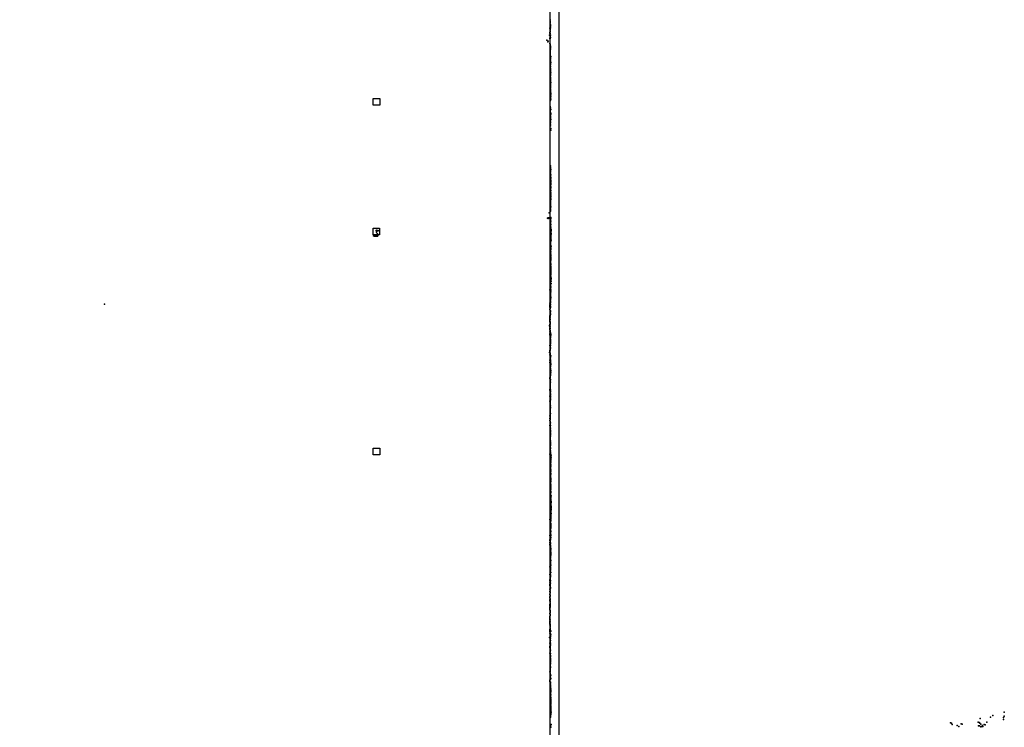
# Model space of a CAD drawing. Extents: x -33348 to 36420, y -34185 to 64396.
# Tile 5 of 9: x 970 to 35499, y 14780 to 39588. Entities that reach past the tile are written whole.
import ezdxf

# ---------------------------------------------------------------- set-up
doc = ezdxf.new("R2010")
doc.units = 0
for name, color, linetype in [('P', 9, 'continuous'), ('ROOMS', 1, 'continuous'), ('WALLS', 3, 'continuous')]:
    doc.layers.add(name, color=color, linetype=linetype)

msp = doc.modelspace()

# ---------------------------------------------------------------- linework, layer by layer
at = {"layer": 'P'}
for p in [(19569, 39484), (19570, 39502), (19571, 39579), (19572, 39540), (19572, 39463), (19574, 39520), (19577, 39421), (19580, 39381), (19581, 39410), (19589, 39396), (19549, 39047), (19564, 39288), (19564, 39060), (19566, 39122), (19567, 39142), (19569, 39305), (19569, 39099), (19570, 39244), (19570, 39203), (19572, 39324), (19573, 39263), (19574, 39353), (19574, 39109), (19577, 39159), (19578, 39179), (19580, 39042), (19584, 39308), (19590, 39356), (19451, 38868), (19494, 38818), (19498, 38830), (19559, 38926), (19565, 38945), (19567, 38750), (19569, 38680), (19570, 38927), (19571, 39013), (19571, 38725), (19571, 38702), (19574, 38947), (19578, 38988), (19582, 38963), (19568, 38514), (19570, 38414), (19571, 38560), (19571, 38387), (19572, 38653), (19572, 38536), (19574, 38582), (19576, 38433), (19577, 38529), (19577, 38484), (19577, 38434), (19577, 38385), (19577, 38359), (19577, 38335), (19578, 38575), (19578, 38458), (19581, 38550), (19583, 38665), (19583, 38624), (19585, 38642), (19585, 38599), (19575, 37991), (19576, 38180), (19579, 38282), (19579, 38151), (19580, 38230), (19580, 38070), (19580, 38043), (19580, 38015), (19581, 38307), (19581, 38097), (19582, 38202), (19582, 38122), (19583, 38015), (19587, 38251), (19587, 38066), (19590, 38223), (19592, 38297), (19594, 38087), (19573, 37770), (19574, 37883), (19576, 37704), (19577, 37906), (19580, 37670), (19580, 37647), (19581, 37959), (19581, 37759), (19582, 37934), (19583, 37873), (19584, 37785), (19587, 37840), (19589, 37809), (19591, 37720), (19577, 37613), (19578, 37302), (19579, 37389), (19579, 37357), (19580, 37461), (19580, 37421), (19581, 37577), (19581, 37546), (19582, 37364), (19584, 37636), (19584, 37521), (19585, 37479), (19585, 37448), (19585, 37329), (19587, 37509), (19587, 37315), (19593, 37387), (19572, 37231), (19575, 37194), (19577, 37271), (19579, 37099), (19579, 37085), (19581, 36956), (19583, 37045), (19584, 37285), (19585, 37149), (19585, 37113), (19587, 37249), (19587, 37227), (19587, 37194), (19587, 37005), (19587, 36969), (19593, 37015), (19593, 36980), (19572, 36744), (19582, 36864), (19584, 36770), (19585, 36880), (19586, 36897), (19587, 36934), (19589, 36839), (19591, 36799), (19592, 36910), (19571, 36429), (19573, 36398), (19574, 36355), (19576, 36544), (19582, 36497), (19593, 36443), (19593, 36274), (19596, 36312), (19582, 36127), (19582, 35929), (19584, 36155), (19586, 35983), (19587, 36073), (19587, 36027), (19588, 36162), (19589, 36236), (19590, 36193), (19597, 36093), (19570, 35852), (19589, 35873), (19594, 35778), (19594, 35720), (19578, 34221), (19583, 34278), (19584, 34381), (19585, 34466), (19585, 34313), (19585, 34265), (19587, 34218), (19588, 34368), (19589, 34422), (19591, 34341), (19576, 34059), (19579, 34111), (19579, 33925), (19581, 34161), (19582, 34178), (19582, 34019), (19586, 34087), (19587, 33889), (19591, 33864), (19591, 33850), (19592, 33956), (19595, 34006), (19597, 34057), (19597, 33917), (19600, 34155), (19583, 33708), (19585, 33768), (19585, 33583), (19588, 33643), (19588, 33558), (19588, 33548), (19592, 33733), (19592, 33604), (19593, 33523), (19594, 33691), (19595, 33824), (19596, 33813), (19581, 33262), (19583, 33351), (19585, 33229), (19586, 33201), (19587, 33240), (19587, 33156), (19588, 33436), (19589, 33478), (19589, 33168), (19591, 33469), (19591, 33391), (19595, 33288), (19596, 33328), (19599, 33411), (19540, 32822), (19576, 33108), (19581, 33076), (19587, 33013), (19587, 32941), (19587, 32914), (19587, 32878), (19588, 33129), (19588, 33092), (19588, 32950), (19589, 33058), (19590, 32987), (19594, 33026), (19483, 32634), (19498, 32645), (19504, 32624), (19529, 32644), (19550, 32635), (19555, 32646), (19579, 32632), (19585, 32611), (19587, 32582), (19587, 32550), (19589, 32489), (19593, 32524), (19594, 32653), (19594, 32615), (13471, 32199), (13477, 32170), (13480, 32138), (13489, 32214), (13490, 32182), (13529, 32188), (13578, 32203), (19582, 32392), (19584, 32453), (19585, 32273), (19586, 32366), (19587, 32427), (19587, 32337), (19588, 32278), (19589, 32164), (19593, 32311), (19595, 32257), (19597, 32145), (19599, 32199), (19600, 32404), (19601, 32120), (19604, 32236), (19605, 32206), (19606, 32181), (19612, 32215), (13382, 32009), (13415, 31997), (13439, 31994), (13459, 31997), (13476, 32003), (13502, 32016), (13503, 31998), (13506, 32076), (13512, 32086), (13521, 32002), (13528, 32021), (13530, 32035), (19580, 31884), (19581, 31779), (19586, 31863), (19588, 32053), (19588, 32025), (19588, 31999), (19588, 31812), (19588, 31791), (19591, 32083), (19591, 31923), (19596, 31823), (19597, 32034), (19598, 31954), (19598, 31902), (19599, 32009), (19600, 31878), (19601, 31984), (19605, 32097), (19606, 32070), (19606, 31856), (19582, 31511), (19583, 31737), (19585, 31537), (19585, 31495), (19585, 31448), (19586, 31615), (19586, 31468), (19587, 31664), (19589, 31766), (19589, 31715), (19589, 31474), (19590, 31692), (19590, 31642), (19591, 31595), (19592, 31571), (19595, 31451), (19598, 31552), (19601, 31529), (19603, 31648), (19577, 31346), (19578, 31321), (19580, 31421), (19581, 31111), (19583, 31400), (19583, 31393), (19585, 31174), (19585, 31152), (19585, 31092), (19589, 31269), (19590, 31138), (19591, 31247), (19594, 31316), (19594, 31205), (19595, 31294), (19595, 31228), (19596, 31363), (19596, 31163), (19597, 31186), (19572, 31016), (19575, 31065), (19575, 30911), (19578, 30963), (19580, 30935), (19581, 31047), (19581, 31001), (19585, 30986), (19589, 30963), (19589, 30746), (19590, 30786), (19591, 31032), (19591, 31011), (19593, 30783), (19594, 30909), (19594, 30848), (19595, 30951), (19596, 30809), (19597, 30870), (19597, 30744), (19598, 30890), (19598, 30770), (19568, 30544), (19577, 30399), (19578, 30600), (19581, 30703), (19583, 30579), (19584, 30622), (19585, 30546), (19586, 30647), (19587, 30726), (19587, 30509), (19587, 30439), (19588, 30629), (19588, 30458), (19589, 30610), (19591, 30572), (19592, 30668), (19593, 30479), (19593, 30424), (19596, 30646), (19598, 30726), (19600, 30706), (19603, 30521), (19609, 30424), (19610, 30504), (19565, 30116), (19569, 30377), (19573, 30072), (19576, 30178), (19577, 30272), (19577, 30102), (19578, 30142), (19582, 30185), (19583, 30256), (19584, 30215), (19584, 30168), (19586, 30337), (19586, 30151), (19588, 30366), (19588, 30240), (19588, 30065), (19590, 30313), (19590, 30295), (19591, 30224), (19591, 30048), (19592, 30207), (19592, 30119), (19598, 30102), (19606, 30337), (19568, 29832), (19574, 29739), (19578, 29723), (19578, 29695), (19580, 29807), (19581, 29852), (19582, 29926), (19582, 29791), (19583, 29757), (19586, 29995), (19586, 29978), (19586, 29910), (19587, 29708), (19588, 29876), (19589, 29786), (19590, 30030), (19590, 29961), (19590, 29771), (19592, 29843), (19593, 29860), (3944, 29619), (19558, 29588), (19560, 29572), (19563, 29654), (19564, 29528), (19565, 29443), (19566, 29427), (19567, 29512), (19568, 29671), (19568, 29545), (19573, 29611), (19573, 29461), (19573, 29395), (19576, 29595), (19577, 29641), (19577, 29477), (19579, 29542), (19580, 29661), (19581, 29608), (19583, 29381), (19586, 29527), (19587, 29692), (19587, 29495), (19560, 29044), (19562, 29203), (19563, 29140), (19563, 29107), (19563, 29016), (19565, 29091), (19565, 29060), (19565, 29012), (19566, 29187), (19567, 29171), (19569, 29076), (19572, 29235), (19572, 29095), (19574, 29251), (19574, 29156), (19577, 29284), (19577, 29208), (19578, 29332), (19578, 29300), (19579, 29348), (19581, 29256), (19587, 29272), (19546, 28870), (19550, 28854), (19560, 28999), (19563, 28901), (19565, 28885), (19565, 28806), (19566, 28822), (19566, 28727), (19566, 28711), (19567, 28758), (19568, 28774), (19570, 28997), (19570, 28842), (19573, 28965), (19573, 28662), (19574, 28917), (19575, 28697), (19575, 28678), (19576, 28948), (19576, 28761), (19578, 28777), (19561, 28571), (19565, 28647), (19565, 28538), (19570, 28420), (19572, 28553), (19572, 28360), (19573, 28436), (19575, 28489), (19575, 28392), (19578, 28630), (19578, 28581), (19578, 28455), (19580, 28451), (19580, 28369), (19580, 28337), (19583, 28516), (19584, 28385), (19585, 28612), (19587, 28467), (19588, 28319), (19590, 28483), (19592, 28531), (19594, 28563), (19562, 28165), (19567, 27989), (19572, 28022), (19573, 28206), (19574, 28122), (19574, 28106), (19574, 28004), (19577, 28155), (19578, 28054), (19580, 28271), (19580, 28238), (19580, 28071), (19581, 28221), (19581, 28171), (19585, 28086), (19586, 28287), (19555, 27924), (19560, 27940), (19562, 27843), (19567, 27955), (19567, 27657), (19568, 27824), (19569, 27893), (19572, 27867), (19572, 27833), (19575, 27725), (19576, 27884), (19578, 27742), (19578, 27671), (19579, 27760), (19581, 27688), (19581, 27643), (19587, 27793), (19591, 27809), (19567, 27567), (19570, 27602), (19570, 27547), (19572, 27416), (19578, 27470), (19578, 27280), (19579, 27376), (19579, 27337), (19580, 27552), (19580, 27317), (19581, 27616), (19582, 27354), (19585, 27570), (19585, 27448), (19586, 27606), (19588, 27428), (19591, 27502), (19592, 27520), (19593, 27286), (19564, 27030), (19565, 27008), (19570, 27087), (19570, 27061), (19572, 27045), (19574, 27065), (19575, 27262), (19575, 27185), (19575, 27138), (19575, 26997), (19576, 27096), (19579, 26959), (19580, 27221), (19582, 27141), (19583, 26978), (19584, 27160), (19584, 27120), (19590, 27267), (19590, 27197), (19591, 27236), (19559, 26602), (19563, 26620), (19568, 26923), (19568, 26687), (19569, 26641), (19571, 26707), (19572, 26728), (19572, 26595), (19573, 26772), (19575, 26899), (19576, 26856), (19576, 26813), (19577, 26748), (19577, 26659), (19578, 26834), (19578, 26678), (19579, 26876), (19582, 26610), (19566, 26388), (19569, 26505), (19572, 26432), (19574, 26524), (19574, 26359), (19576, 26333), (19577, 26452), (19579, 26567), (19581, 26473), (19582, 26256), (19583, 26377), (19584, 26352), (19586, 26540), (19586, 26301), (19587, 26276), (19590, 26442), (19590, 26395), (19562, 26220), (19571, 26012), (19574, 26214), (19574, 26110), (19574, 25978), (19574, 25924), (19575, 26032), (19576, 26134), (19577, 26184), (19577, 26159), (19578, 26080), (19578, 25948), (19579, 26054), (19580, 25979), (19586, 25995), (19560, 25696), (19565, 25603), (19569, 25677), (19570, 25618), (19571, 25587), (19573, 25815), (19573, 25796), (19574, 25730), (19574, 25701), (19574, 25555), (19575, 25653), (19576, 25896), (19576, 25842), (19577, 25868), (19577, 25757), (19580, 25782), (19564, 25534), (19567, 25361), (19572, 25448), (19573, 25435), (19574, 25507), (19574, 25415), (19574, 25289), (19575, 25305), (19577, 25492), (19577, 25399), (19577, 25240), (19578, 25335), (19578, 25223), (19580, 25458), (19581, 25268), (19585, 25359), (19569, 25147), (19571, 24961), (19574, 25093), (19574, 24971), (19575, 25127), (19575, 24900), (19576, 24934), (19578, 24883), (19579, 25057), (19580, 25035), (19581, 25102), (19581, 25068), (19585, 25199), (19585, 25149), (19586, 24993), (19587, 25162), (19568, 24749), (19569, 24684), (19572, 24643), (19573, 24630), (19573, 24524), (19577, 24860), (19578, 24597), (19579, 24822), (19579, 24710), (19579, 24661), (19582, 24782), (19582, 24582), (19584, 24550), (19585, 24693), (19586, 24741), (19566, 24360), (19570, 24488), (19571, 24233), (19572, 24445), (19573, 24272), (19576, 24400), (19579, 24469), (19579, 24348), (19581, 24426), (19582, 24332), (19583, 24383), (19583, 24190), (19584, 24299), (19584, 24174), (19586, 24399), (19589, 24246), (19590, 24355), (19593, 24298), (19593, 24261), (19603, 24322), (19604, 24226), (19572, 23904), (19574, 23830), (19580, 24094), (19580, 24046), (19582, 23828), (19583, 23953), (19584, 23882), (19584, 23858), (19586, 24133), (19587, 23967), (19587, 23903), (19588, 24150), (19588, 24086), (19588, 23842), (19589, 24022), (19591, 23935), (19592, 24165), (19592, 24117), (19593, 24073), (19596, 23985), (19596, 23981), (19575, 23778), (19578, 23613), (19579, 23820), (19579, 23578), (19580, 23706), (19581, 23574), (19582, 23577), (19583, 23495), (19584, 23787), (19585, 23545), (19586, 23713), (19586, 23616), (19589, 23667), (19591, 23675), (19591, 23634), (19592, 23804), (19592, 23511), (19594, 23764), (19574, 23296), (19581, 23228), (19584, 23339), (19587, 23305), (19587, 23195), (19587, 23154), (19590, 23350), (19593, 23277), (19594, 23235), (19595, 23396), (19597, 23476), (19601, 23441), (19601, 23172), (19579, 23036), (19580, 22896), (19581, 22796), (19585, 22813), (19586, 23084), (19586, 22905), (19588, 22977), (19588, 22973), (19589, 22942), (19590, 23120), (19591, 23052), (19593, 22838), (19594, 23018), (19595, 22857), (19595, 22844), (19597, 23131), (19603, 22899), (19575, 22621), (19576, 22688), (19577, 22592), (19580, 22758), (19580, 22562), (19582, 22467), (19583, 22662), (19587, 22734), (19588, 22505), (19590, 22704), (19592, 22773), (19592, 22672), (19593, 22607), (19594, 22589), (19595, 22789), (19595, 22558), (19596, 22755), (19599, 22627), (19600, 22468), (19602, 22728), (19604, 22663), (19605, 22534), (19606, 22698), (19606, 22490), (19612, 22508), (19586, 22139), (19587, 22441), (19590, 22231), (19591, 22292), (19592, 22417), (19593, 22307), (19593, 22129), (19594, 22387), (19594, 22339), (19594, 22102), (19595, 22233), (19596, 22280), (19596, 22191), (19596, 22177), (19597, 22119), (19598, 22162), (19599, 22222), (19600, 22373), (19601, 22253), (19607, 22441), (19607, 22410), (19607, 22273), (19567, 22066), (19573, 21819), (19575, 21973), (19575, 21932), (19580, 21770), (19583, 22065), (19583, 21994), (19583, 21951), (19584, 21911), (19585, 21856), (19586, 21886), (19588, 22026), (19590, 21846), (19591, 22057), (19592, 22014), (19592, 21859), (19593, 22043), (19593, 21767), (19595, 21931), (19595, 21822), (19597, 21796), (19599, 21906), (19599, 21879), (19567, 21500), (19574, 21482), (19577, 21716), (19577, 21703), (19577, 21610), (19578, 21585), (19584, 21604), (19584, 21578), (19585, 21630), (19586, 21451), (19588, 21722), (19589, 21554), (19589, 21478), (19590, 21737), (19590, 21684), (19592, 21660), (19594, 21648), (19594, 21532), (19595, 21508), (19595, 21431), (19561, 21350), (19563, 21181), (19565, 21205), (19567, 21328), (19567, 21254), (19570, 21330), (19573, 21297), (19576, 21274), (19576, 21072), (19577, 21180), (19579, 21134), (19580, 21158), (19581, 21374), (19583, 21253), (19584, 21112), (19585, 21090), (19586, 21401), (19586, 21207), (19586, 21067), (19587, 21232), (19589, 21354), (19570, 21044), (19571, 20888), (19575, 20769), (19576, 20925), (19578, 20959), (19579, 20727), (19580, 20749), (19583, 21029), (19584, 20951), (19587, 20806), (19589, 21022), (19589, 20976), (19590, 20785), (19593, 21001), (19593, 20866), (19593, 20821), (19594, 21048), (19594, 20921), (19595, 20889), (19595, 20844), (19563, 20410), (19570, 20702), (19570, 20626), (19575, 20491), (19578, 20683), (19580, 20607), (19581, 20716), (19581, 20514), (19581, 20472), (19582, 20389), (19583, 20411), (19584, 20578), (19584, 20557), (19584, 20536), (19585, 20643), (19585, 20453), (19589, 20666), (19591, 20461), (19595, 20626), (19563, 20141), (19570, 20063), (19573, 20264), (19573, 20163), (19574, 20184), (19574, 20089), (19575, 20045), (19578, 20245), (19578, 20194), (19578, 20114), (19579, 20347), (19579, 20055), (19581, 20226), (19581, 20126), (19582, 20308), (19583, 20232), (19584, 20329), (19586, 20370), (19587, 20289), (19589, 20109), (19590, 20089), (19602, 20212), (19560, 19933), (19564, 19795), (19565, 19953), (19565, 19867), (19566, 19757), (19567, 19772), (19568, 19753), (19569, 19916), (19570, 19888), (19571, 19716), (19573, 19777), (19575, 19967), (19576, 19986), (19576, 19793), (19577, 20026), (19577, 19875), (19577, 19813), (19577, 19698), (19578, 20007), (19578, 19899), (19582, 19910), (19584, 19930), (19584, 19833), (19559, 19450), (19564, 19432), (19566, 19620), (19567, 19545), (19567, 19359), (19567, 19340), (19568, 19377), (19570, 19415), (19571, 19583), (19572, 19508), (19573, 19602), (19574, 19490), (19576, 19528), (19581, 19661), (19585, 19680), (19558, 19008), (19564, 19247), (19565, 19045), (19566, 19082), (19567, 19322), (19567, 19211), (19568, 19192), (19568, 19119), (19568, 18994), (19569, 19285), (19569, 19266), (19569, 19137), (19569, 19100), (19569, 19064), (19569, 19027), (19570, 19174), (19570, 19105), (19571, 19050), (19577, 19234), (19560, 18975), (19561, 18660), (19562, 18938), (19563, 18957), (19563, 18898), (19565, 18953), (19566, 18972), (19567, 18935), (19567, 18770), (19568, 18807), (19569, 18788), (19570, 18862), (19570, 18825), (19571, 18880), (19575, 18713), (19576, 18695), (19577, 18732), (19560, 18641), (19560, 18623), (19560, 18531), (19562, 18368), (19563, 18567), (19564, 18493), (19564, 18419), (19565, 18456), (19567, 18586), (19568, 18549), (19571, 18380), (19573, 18398), (19573, 18324), (19573, 18305), (19574, 18473), (19574, 18361), (19576, 18551), (19557, 18157), (19562, 18213), (19563, 18193), (19564, 18079), (19566, 18136), (19569, 18230), (19569, 17963), (19571, 18286), (19571, 18020), (19571, 18001), (19573, 18115), (19574, 18216), (19578, 18248), (19583, 18043), (19585, 18037), (19586, 17966), (19590, 18176), (19590, 18055), (19594, 18155), (19594, 18021), (19555, 17928), (19561, 17945), (19563, 17618), (19566, 17736), (19569, 17885), (19569, 17787), (19570, 17911), (19571, 17687), (19572, 17806), (19572, 17707), (19573, 17766), (19574, 17891), (19575, 17626), (19576, 17832), (19576, 17714), (19577, 17793), (19577, 17773), (19577, 17745), (19578, 17844), (19579, 17824), (19579, 17665), (19580, 17725), (19584, 17673), (19587, 17901), (19566, 17577), (19566, 17383), (19569, 17607), (19570, 17587), (19571, 17443), (19572, 17297), (19573, 17464), (19573, 17339), (19574, 17565), (19575, 17525), (19575, 17421), (19576, 17544), (19578, 17316), (19579, 17272), (19583, 17480), (19584, 17303), (19585, 17366), (19568, 17017), (19569, 17213), (19569, 17148), (19569, 16994), (19569, 16972), (19572, 17060), (19572, 17037), (19574, 17232), (19574, 17124), (19575, 17167), (19575, 16946), (19576, 16982), (19577, 17078), (19577, 16959), (19578, 17243), (19578, 16922), (19581, 17197), (19582, 17068), (19584, 17249), (19584, 17154), (19585, 17022), (19585, 17000), (19586, 17131), (19587, 17183), (19587, 17096), (19567, 16721), (19569, 16648), (19570, 16790), (19570, 16624), (19572, 16765), (19572, 16741), (19575, 16832), (19575, 16693), (19575, 16669), (19576, 16809), (19581, 16595), (19585, 16873), (19586, 16895), (19587, 16586), (19591, 16607), (19565, 16382), (19567, 16430), (19567, 16405), (19569, 16504), (19569, 16355), (19573, 16452), (19574, 16476), (19576, 16548), (19578, 16572), (19578, 16523), (19578, 16298), (19580, 16323), (19580, 16245), (19581, 16368), (19582, 16270), (19586, 16465), (19587, 16340), (19588, 16513), (19592, 16486), (19579, 16061), (19579, 16008), (19580, 16168), (19580, 16088), (19582, 15978), (19583, 16192), (19585, 16216), (19585, 16030), (19585, 15921), (19586, 16111), (19587, 16136), (19587, 15947), (19588, 15890), (19591, 16077), (19592, 15915), (19594, 16129), (19595, 16049), (19595, 16022), (19582, 15867), (19584, 15665), (19588, 15570), (19590, 15803), (19591, 15774), (19591, 15716), (19591, 15597), (19592, 15745), (19594, 15684), (19595, 15829), (19596, 15626), (19598, 15652), (19601, 15621), (19580, 15456), (19584, 15512), (19584, 15300), (19588, 15385), (19588, 15328), (19588, 15200), (19591, 15476), (19593, 15536), (19593, 15349), (19595, 15508), (19595, 15447), (19595, 15226), (19598, 15383), (19598, 15249), (19599, 15281), (19600, 15413), (19602, 15405), (19608, 15306), (35097, 15194), (35492, 15310), (19587, 14863), (19589, 15166), (19590, 15134), (19603, 14883), (33617, 14935), (33650, 14922), (33672, 14879), (33990, 14902), (34023, 14887), (34578, 14956), (34613, 14943), (34645, 14922), (34653, 15094), (34672, 14894), (34792, 14873), (34832, 14869), (34881, 14965), (35018, 15132), (35469, 15122), (35472, 15052), (35499, 15166), (19586, 14829), (19593, 14787), (33846, 14840), (33910, 14809), (34594, 14837), (34634, 14833), (34670, 14802), (34707, 14804), (34733, 14842), (34750, 14805)]:
    msp.add_point(p, dxfattribs=at)
at = {"layer": 'ROOMS'}
msp.add_lwpolyline([(10790.8, 44066.8), (10790.8, 49357.9), (-11655.6, 49357.9), (-11655.6, -11554.4), (19576.4, -11554.4), (19576.4, 44066.8), (14536.2, 44066.8), (13032.7, 44066.8), (12226.8, 44066.8), (10790.8, 44066.8)], dxfattribs=at)
at = {"layer": 'WALLS'}
for points in [[(19576.4, -11554.4), (19576.4, 44066.8), (19726.4, 44266.8), (19876.4, 44266.8), (19876.4, -11854.4), (19726.4, -11704.4), (19576.4, -11554.4)], [(13368.1, 36822.9), (13598.1, 36822.9), (13598.1, 36592.9), (13368.1, 36592.9), (13368.1, 36822.9)], [(13363.7, 32280.8), (13593.7, 32280.8), (13593.7, 32050.8), (13363.7, 32050.8), (13363.7, 32280.8)], [(13369.1, 24567.3), (13599.1, 24567.3), (13599.1, 24337.3), (13369.1, 24337.3), (13369.1, 24567.3)]]:
    msp.add_lwpolyline(points, dxfattribs=at)

doc.saveas('drawing.dxf')
